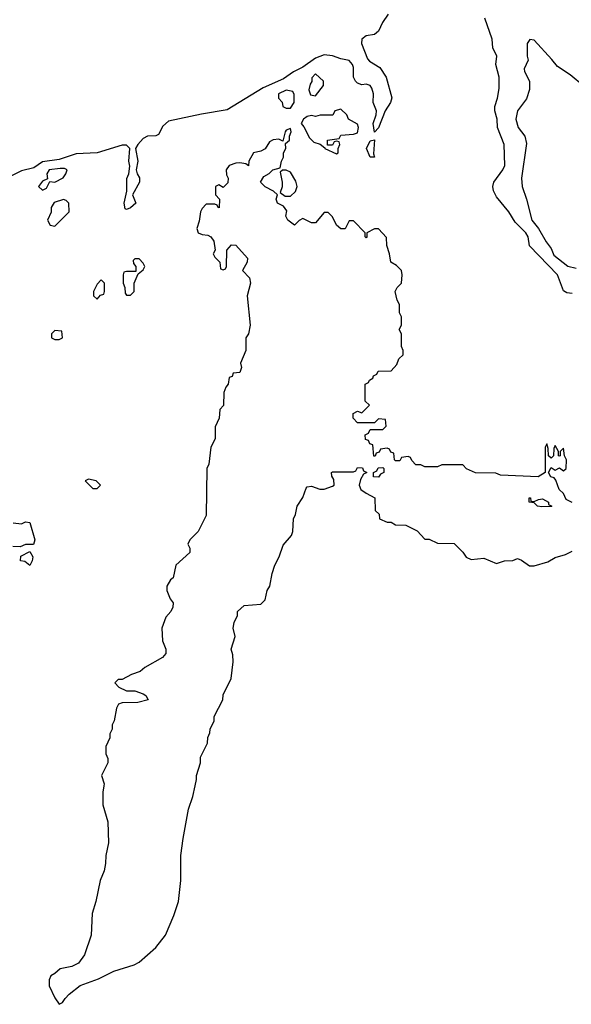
# Model space of a CAD drawing. Header units: inches. Extents: x 2789275 to 2951659, y 860290 to 1033804.
# Tile 169 of 256: x 2863842 to 2866467, y 1008962 to 1013643. Entities that reach past the tile are written whole.
import ezdxf

# ---------------------------------------------------------------- set-up
doc = ezdxf.new("R2010")
doc.units = ezdxf.units.IN
doc.header["$MEASUREMENT"] = 0
doc.layers.add('C8060', color=7, linetype='Continuous')
doc.layers.add('C8061', color=7, linetype='Continuous')

msp = doc.modelspace()

# ---------------------------------------------------------------- linework, layer by layer
at = {"layer": 'C8060', "color": 2, "elevation": 6}
msp.add_lwpolyline([(2864243, 1010000), (2864238, 1009970), (2864238, 1009910), (2864262, 1009830), (2864264.7, 1009730), (2864251.3, 1009670), (2864251.1, 1009631.1), (2864243.6, 1009596.4), (2864224.7, 1009550), (2864204.7, 1009450), (2864186.4, 1009393.6), (2864182.8, 1009290), (2864150, 1009198), (2864122, 1009158), (2864090, 1009142), (2864034, 1009130), (2864010, 1009108), (2863990, 1009098), (2863982, 1009078), (2863982.8, 1009050), (2864010, 1008992), (2864030, 1008962), (2864046, 1008970), (2864058, 1008990), (2864078, 1009010), (2864129.3, 1009050.7), (2864216.5, 1009083.5), (2864290, 1009118.8), (2864386, 1009150), (2864410, 1009162), (2864490, 1009232), (2864535.3, 1009290), (2864575.5, 1009384.5), (2864597.2, 1009450), (2864609.2, 1009550), (2864609.4, 1009669.4), (2864619.3, 1009750), (2864645.2, 1009890), (2864665.2, 1009950), (2864676.9, 1010000)], dxfattribs=at)
at = {"layer": 'C8061', "color": 2}
for points, elevation in [([(2865594.6, 1013670), (2865568.9, 1013630), (2865550, 1013588.7), (2865530, 1013573.2), (2865490, 1013566.6), (2865470.7, 1013550), (2865468.8, 1013530), (2865496.9, 1013456.9), (2865506, 1013446), (2865555.1, 1013415.1), (2865585.7, 1013370), (2865612, 1013272), (2865606.4, 1013250), (2865581.6, 1013210), (2865550, 1013129.3), (2865530, 1013108), (2865523.5, 1013150), (2865537.6, 1013190), (2865539.6, 1013210), (2865523.5, 1013250), (2865524.8, 1013290), (2865518.2, 1013318.2), (2865509.2, 1013330), (2865490, 1013336.9), (2865470, 1013334), (2865450, 1013341.3), (2865440.5, 1013350), (2865429.7, 1013370), (2865430, 1013415.3), (2865425.1, 1013430), (2865410, 1013449.4), (2865370, 1013457), (2865330, 1013471.2), (2865290, 1013475.3), (2865250, 1013460.4), (2865190, 1013416.8), (2865144.8, 1013395.2), (2865097.5, 1013362.5), (2865001, 1013319), (2864830, 1013214.5), (2864706.5, 1013193.5), (2864550, 1013159.8), (2864522.9, 1013137.1), (2864502.3, 1013097.7), (2864490, 1013091.3), (2864450, 1013089.7), (2864430, 1013078), (2864404, 1013050), (2864393.4, 1013030), (2864404, 1012970), (2864395.5, 1012930), (2864400.7, 1012910), (2864411.7, 1012891.7), (2864411.7, 1012870), (2864379.3, 1012810), (2864394, 1012770), (2864370, 1012747.8), (2864350, 1012741.2), (2864343.7, 1012743.7), (2864338.4, 1012770), (2864352.5, 1012827.5), (2864351.5, 1012888.5), (2864362, 1012910), (2864366.3, 1012946.3), (2864360.9, 1012970), (2864366, 1013030), (2864350, 1013046), (2864330, 1013047), (2864210.2, 1013009.8), (2864110, 1013005.6), (2864030, 1012978), (2863950, 1012967.7), (2863910, 1012938), (2863850, 1012924.1), (2863787.3, 1012892.7)], 2), ([(2866470, 1012340.9), (2866444.8, 1012344.8), (2866430, 1012354), (2866400.7, 1012430), (2866267.8, 1012567.8), (2866260.7, 1012610), (2866250, 1012629.2), (2866200.1, 1012680.1), (2866169.5, 1012730), (2866110, 1012800.9), (2866096.3, 1012830), (2866093.3, 1012850), (2866098.7, 1012870), (2866140.7, 1012930), (2866149.6, 1012950), (2866146.6, 1013050), (2866116.2, 1013130), (2866114.5, 1013170), (2866102.9, 1013210), (2866102.9, 1013230), (2866116, 1013270), (2866124.1, 1013315.9), (2866122.9, 1013370), (2866107.3, 1013430), (2866112.7, 1013470), (2866093.6, 1013510), (2866089.6, 1013550), (2866055.1, 1013650)], 2), ([(2866526.2, 1013326.2), (2866461.5, 1013381.4), (2866400.5, 1013420.5), (2866374.5, 1013454.5), (2866290, 1013545.2), (2866270, 1013549), (2866257.3, 1013530), (2866256, 1013470), (2866261, 1013450), (2866242.8, 1013410), (2866243.5, 1013396.5), (2866268, 1013350), (2866268.3, 1013311.7), (2866253.7, 1013266.3), (2866210.6, 1013210), (2866203, 1013170), (2866214, 1013130), (2866246, 1013090), (2866253.7, 1013053.7), (2866230.4, 1012890), (2866232.4, 1012850), (2866253.7, 1012790), (2866278, 1012690), (2866310.3, 1012650.3), (2866346.7, 1012586.7), (2866370, 1012556), (2866382.8, 1012522.8), (2866450, 1012471), (2866490, 1012461)], 2), ([(2866470, 1011348), (2866442, 1011362), (2866429, 1011390), (2866409.3, 1011410), (2866393.2, 1011453.2), (2866384.7, 1011464.7), (2866369, 1011470), (2866358, 1011490), (2866370, 1011514), (2866390, 1011502), (2866410, 1011512), (2866430, 1011498), (2866442, 1011510), (2866444, 1011550), (2866434, 1011570), (2866430, 1011606), (2866414, 1011590), (2866414, 1011570), (2866410, 1011568), (2866406, 1011570), (2866406, 1011590), (2866390, 1011618), (2866383.6, 1011603.6), (2866382, 1011570), (2866370, 1011558), (2866358, 1011570), (2866356.4, 1011603.6), (2866350, 1011626), (2866342, 1011610), (2866342, 1011490), (2866309.1, 1011469.1), (2866130, 1011478), (2866107.3, 1011487.3), (2866010, 1011488.7), (2865968.4, 1011508.4), (2865950, 1011526), (2865850, 1011526), (2865830, 1011518), (2865770, 1011518), (2865750, 1011526), (2865727.3, 1011527.3), (2865707.3, 1011547.3), (2865702, 1011562), (2865690, 1011566), (2865658, 1011562), (2865650, 1011546), (2865630, 1011546), (2865626, 1011550), (2865622, 1011582), (2865607.3, 1011587.3), (2865602, 1011602), (2865590, 1011606), (2865558, 1011602), (2865552.7, 1011587.3), (2865538, 1011582), (2865532.7, 1011567.3), (2865527.3, 1011567.3), (2865522, 1011622), (2865507.3, 1011627.3), (2865502, 1011642), (2865487.3, 1011647.3), (2865486, 1011670), (2865502, 1011678), (2865510, 1011694), (2865570, 1011694), (2865586, 1011710), (2865582, 1011742), (2865550, 1011746), (2865530, 1011726), (2865450, 1011726), (2865428.4, 1011748.4), (2865428, 1011770), (2865450, 1011782), (2865470, 1011774), (2865506, 1011810), (2865486, 1011830), (2865486, 1011910), (2865502, 1011918), (2865506, 1011930), (2865522, 1011938), (2865526, 1011950), (2865542, 1011958), (2865548.4, 1011971.6), (2865610, 1011974), (2865636.4, 1012003.6), (2865646, 1012030), (2865666, 1012050), (2865666, 1012070), (2865658, 1012090), (2865658, 1012150), (2865648, 1012170), (2865658, 1012190), (2865658, 1012230), (2865648.7, 1012250), (2865648.4, 1012288.4), (2865638, 1012310), (2865628.7, 1012350), (2865638, 1012370), (2865658, 1012390), (2865662, 1012430), (2865658, 1012450), (2865634.6, 1012474.6), (2865608, 1012490), (2865602, 1012530), (2865588.9, 1012568.9), (2865587.3, 1012607.3), (2865550, 1012648), (2865530, 1012648), (2865494, 1012630), (2865494, 1012610), (2865490, 1012606), (2865486, 1012610), (2865486, 1012630), (2865430, 1012686), (2865410, 1012686), (2865391.3, 1012648.7), (2865370, 1012648), (2865350, 1012666), (2865330, 1012706), (2865310, 1012726), (2865290, 1012726), (2865250, 1012678), (2865230, 1012678), (2865190, 1012698), (2865171.6, 1012688.4), (2865150, 1012666), (2865118, 1012690), (2865108.7, 1012708.7), (2865113.6, 1012733.6), (2865097.2, 1012757.2), (2865068, 1012770), (2865062, 1012790), (2865068, 1012810), (2865050, 1012828), (2865010, 1012848), (2864988, 1012870), (2865003.1, 1012896.9), (2865028.4, 1012911.6), (2865046, 1012930), (2865082, 1012938), (2865088, 1012970), (2865098, 1012990), (2865098, 1013010), (2865108, 1013030), (2865106, 1013054), (2865126, 1013070), (2865126, 1013090), (2865134, 1013110), (2865130, 1013126), (2865110, 1013118), (2865104.7, 1013110), (2865094, 1013066), (2865075.3, 1013075.3), (2865047.5, 1013072.5), (2865030, 1013062), (2865010, 1013028.7), (2864990, 1013018), (2864954, 1013010), (2864932, 1012970), (2864930, 1012948), (2864918, 1012958), (2864890, 1012962), (2864870, 1012961.2), (2864838, 1012950), (2864824.7, 1012930), (2864825.4, 1012905.4), (2864834, 1012890), (2864832.7, 1012867.3), (2864810, 1012846), (2864790, 1012858), (2864774, 1012850), (2864774, 1012810), (2864792, 1012790), (2864791.6, 1012748.4), (2864786, 1012750), (2864782, 1012762), (2864770, 1012766), (2864730, 1012766), (2864710, 1012746), (2864702, 1012730), (2864695.3, 1012684.7), (2864684.7, 1012650), (2864692, 1012630), (2864710, 1012621), (2864738, 1012618), (2864750.8, 1012610.8), (2864766, 1012590), (2864772, 1012548), (2864762, 1012530), (2864770, 1012514), (2864794, 1012490), (2864798, 1012458), (2864810, 1012454), (2864822, 1012458), (2864826, 1012470), (2864827.3, 1012547.3), (2864850, 1012572), (2864870, 1012571.3), (2864926, 1012510), (2864924.7, 1012490), (2864902, 1012450), (2864935.3, 1012415.3), (2864941, 1012390), (2864924.7, 1012330), (2864939.1, 1012190), (2864930.7, 1012149.3), (2864918, 1012130), (2864918, 1012070), (2864892, 1012010), (2864898, 1011990), (2864890, 1011966), (2864858, 1011962), (2864852.7, 1011947.3), (2864838, 1011942), (2864834, 1011910), (2864823.6, 1011896.4), (2864814, 1011870), (2864811.6, 1011808.4), (2864794, 1011790), (2864791.6, 1011748.4), (2864772.7, 1011707.3), (2864772, 1011650), (2864752, 1011610), (2864742, 1011530), (2864732, 1011510), (2864730, 1011286), (2864692, 1011210), (2864652, 1011170), (2864642, 1011150), (2864652, 1011130), (2864652, 1011110), (2864584.7, 1011050), (2864572, 1010990), (2864559.6, 1010980.4), (2864542, 1010950), (2864542, 1010930), (2864558, 1010890), (2864572, 1010870), (2864571.3, 1010850), (2864561, 1010830), (2864536.8, 1010803.2), (2864518, 1010750), (2864522, 1010690), (2864538, 1010650), (2864538, 1010630), (2864522, 1010610), (2864436.9, 1010563.1), (2864415.3, 1010544.7), (2864374, 1010530), (2864330, 1010506), (2864310, 1010506), (2864294, 1010490), (2864314, 1010470), (2864350, 1010452), (2864390, 1010452), (2864430, 1010438), (2864442, 1010430), (2864454, 1010410), (2864403.6, 1010396.4), (2864330, 1010395.3), (2864311.6, 1010388.4), (2864302, 1010370), (2864291.1, 1010308.9), (2864282, 1010290), (2864282, 1010270), (2864271.6, 1010248.4), (2864271.1, 1010228.9), (2864252.7, 1010187.3), (2864252.7, 1010152.7), (2864262, 1010130), (2864262, 1010110), (2864232, 1010050), (2864244.7, 1010010), (2864243, 1010000)], 6), ([(2864676.9, 1010000), (2864684, 1010030), (2864684, 1010050), (2864702, 1010110), (2864703.1, 1010136.9), (2864736.4, 1010203.6), (2864738, 1010230), (2864747.3, 1010252.7), (2864748, 1010270), (2864768, 1010310), (2864768, 1010330), (2864808, 1010410), (2864810, 1010434), (2864848.4, 1010511.6), (2864858, 1010590), (2864856.4, 1010623.6), (2864848.7, 1010650), (2864868, 1010710), (2864858, 1010750), (2864863.1, 1010776.9), (2864878, 1010810), (2864878, 1010830), (2864910, 1010858), (2864990, 1010864.7), (2865010, 1010884.7), (2865019, 1010930), (2865032.3, 1010950), (2865042.7, 1011010), (2865056, 1011050), (2865076, 1011090), (2865095.5, 1011144.5), (2865135.3, 1011190), (2865141.2, 1011210), (2865145.2, 1011270), (2865154, 1011290), (2865162, 1011330), (2865189.1, 1011370.9), (2865204.7, 1011415.3), (2865210, 1011422), (2865230, 1011424.7), (2865270, 1011411), (2865290, 1011411), (2865330, 1011424.7), (2865338, 1011430), (2865336.4, 1011456.4), (2865327.3, 1011472.7), (2865326, 1011490), (2865330, 1011494), (2865430, 1011494), (2865442, 1011498), (2865450, 1011514), (2865472.7, 1011512.7), (2865478, 1011498), (2865494, 1011490), (2865478, 1011482), (2865463.6, 1011456.4), (2865458, 1011430), (2865464.7, 1011410), (2865490, 1011391.3), (2865532, 1011370), (2865534, 1011310), (2865552.7, 1011292.7), (2865554, 1011270), (2865590, 1011254), (2865610, 1011254), (2865630, 1011242), (2865679.6, 1011239.6), (2865732.7, 1011212.7), (2865770, 1011174), (2865790, 1011174), (2865830, 1011154), (2865910, 1011152), (2865950, 1011111.3), (2865967.1, 1011087.1), (2865990, 1011076), (2866050, 1011082.8), (2866110, 1011058), (2866148.9, 1011071.1), (2866188.4, 1011071.6), (2866210, 1011082), (2866230, 1011074), (2866267.1, 1011047.1), (2866290, 1011046), (2866354.6, 1011065.4), (2866390, 1011086), (2866439.5, 1011100.5), (2866470, 1011116)], 6), ([(2863810.5, 1011250.5), (2863850, 1011246), (2863870, 1011256), (2863890, 1011252), (2863914.8, 1011170), (2863907.3, 1011147.3), (2863870, 1011148), (2863843.6, 1011136.4), (2863810, 1011138)], 2)]:
    msp.add_lwpolyline(points, dxfattribs=dict(at, elevation=elevation))
for points, elevation in [([(2865250, 1013386), (2865232.7, 1013367.3), (2865231.6, 1013348.4), (2865223.6, 1013336.4), (2865218, 1013310), (2865225.4, 1013285.4), (2865250, 1013281), (2865288, 1013330), (2865288, 1013350)], 6), ([(2865110, 1013308), (2865074, 1013290), (2865074, 1013270), (2865091.6, 1013251.6), (2865094, 1013230), (2865110, 1013222), (2865130, 1013222), (2865148, 1013250), (2865147.3, 1013287.3), (2865142, 1013302)], 6), ([(2865370, 1013218), (2865342, 1013210), (2865331.6, 1013188.4), (2865271.1, 1013188.9), (2865250, 1013182), (2865230, 1013188), (2865210, 1013182), (2865192, 1013170), (2865182, 1013150), (2865194.4, 1013134.4), (2865220.7, 1013080.7), (2865241, 1013061), (2865272, 1013052), (2865294, 1013034), (2865294, 1013030), (2865350, 1013006), (2865358, 1013010), (2865358, 1013030), (2865366, 1013050), (2865362, 1013062), (2865350, 1013066), (2865338, 1013062), (2865330, 1013046), (2865306, 1013046), (2865306, 1013070), (2865362, 1013078), (2865370, 1013094), (2865430, 1013098), (2865450, 1013104.7), (2865454, 1013130), (2865450, 1013146), (2865406, 1013170), (2865398, 1013190)], 6), ([(2865530, 1012988.7), (2865510, 1012989.3), (2865492.3, 1013030), (2865510, 1013066.8), (2865530, 1013072), (2865524.7, 1013004.7)], 2), ([(2864035.3, 1012935.3), (2863982, 1012930), (2863972, 1012910), (2863974, 1012886), (2863950, 1012875.3), (2863932, 1012850), (2863950, 1012832), (2863970, 1012842), (2863986, 1012874), (2864010, 1012871.3), (2864049.1, 1012890.9), (2864062, 1012910), (2864068, 1012930), (2864055.1, 1012935.1)], 6), ([(2865110, 1012928), (2865092.7, 1012927.3), (2865082, 1012918), (2865091.3, 1012870), (2865091.1, 1012848.9), (2865082, 1012822), (2865104.7, 1012804.7), (2865130, 1012804.7), (2865154, 1012826), (2865162, 1012850), (2865155.3, 1012875.3), (2865130, 1012918)], 6), ([(2864050, 1012788.7), (2864006.4, 1012773.6), (2863992, 1012750), (2863991.6, 1012728.4), (2863974, 1012690), (2863986.4, 1012666.4), (2864010, 1012662), (2864078, 1012730), (2864075.3, 1012770), (2864063.1, 1012783.1)], 6), ([(2864410, 1012506), (2864390, 1012506), (2864382, 1012498), (2864383.6, 1012483.6), (2864394, 1012470), (2864394, 1012446), (2864350, 1012446), (2864338, 1012442), (2864334, 1012430), (2864334, 1012390), (2864342, 1012370), (2864343.6, 1012343.6), (2864350, 1012334), (2864370, 1012334), (2864386, 1012350), (2864386, 1012390), (2864406, 1012434), (2864430, 1012454), (2864438, 1012470), (2864430, 1012486)], 6), ([(2864230, 1012406), (2864210, 1012386), (2864194, 1012350), (2864194, 1012330), (2864210, 1012314), (2864227.3, 1012332.7), (2864242, 1012338), (2864246, 1012350), (2864246, 1012390)], 6), ([(2864010, 1012166), (2863994, 1012150), (2863994, 1012130), (2864010, 1012122), (2864030, 1012122), (2864046, 1012130), (2864042, 1012162)], 6), ([(2865550, 1011468.7), (2865526, 1011470), (2865526, 1011490), (2865542, 1011498), (2865547.3, 1011512.7), (2865570, 1011514), (2865574, 1011510), (2865574, 1011490), (2865558, 1011482)], 6), ([(2864170, 1011458), (2864154, 1011450), (2864190, 1011414), (2864210, 1011414), (2864226, 1011430), (2864206, 1011450)], 6), ([(2866290, 1011352), (2866310, 1011362), (2866330, 1011364.7), (2866358, 1011350), (2866358, 1011338), (2866374, 1011330), (2866370, 1011329), (2866326.6, 1011326.6), (2866306, 1011330), (2866290, 1011346), (2866266, 1011350), (2866266, 1011370), (2866272, 1011370), (2866274, 1011354)], 6), ([(2863890, 1011048.7), (2863867.3, 1011067.3), (2863846, 1011070), (2863847.3, 1011092.7), (2863890, 1011114), (2863904.7, 1011090), (2863902, 1011070)], 2)]:
    msp.add_lwpolyline(points, close=True, dxfattribs=dict(at, elevation=elevation))

doc.saveas('drawing.dxf')
